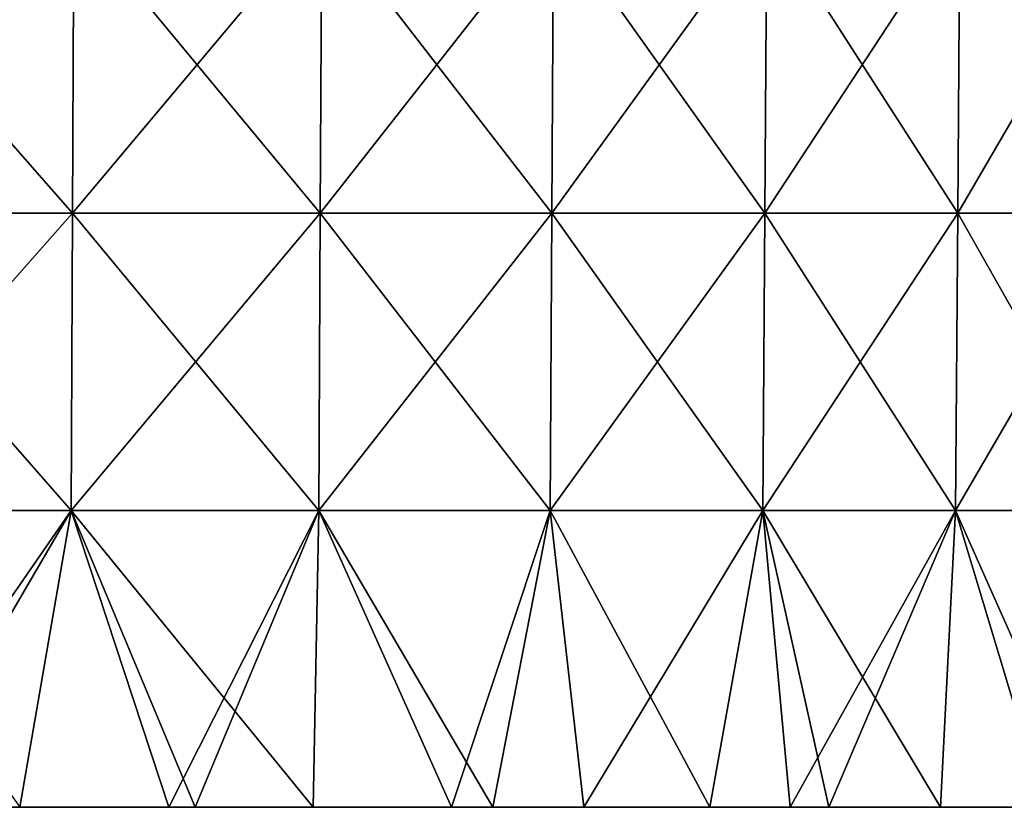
# Model space of a CAD drawing. Header units: millimetres. Extents: x -125 to 125, y -51 to 12.
# Tile 65 of 79: x 60 to 100, y -51 to -19. Entities that reach past the tile are written whole.
import ezdxf

# ---------------------------------------------------------------- set-up
doc = ezdxf.new("R2010")
doc.units = ezdxf.units.MM
doc.header["$LTSCALE"] = 65.185185
for name, color, linetype in [('117', 7, 'CONTINUOUS'), ('118', 7, 'CONTINUOUS'), ('119', 7, 'CONTINUOUS')]:
    doc.layers.add(name, color=color, linetype=linetype)

msp = doc.modelspace()

# ---------------------------------------------------------------- linework, layer by layer
at = {"layer": '117', "color": 1, "linetype": 'CONTINUOUS'}
for points in [[(62.343, -27.061, 107.981), (51.84, -15.076, 113.513), (51.796, -27.061, 113.418), (62.343, -27.061, 107.981)], [(62.395, -15.076, 108.071), (51.84, -15.076, 113.513), (62.343, -27.061, 107.981), (62.395, -15.076, 108.071)], [(72.325, -27.061, 101.566), (62.395, -15.076, 108.071), (62.343, -27.061, 107.981), (72.325, -27.061, 101.566)], [(72.385, -15.076, 101.651), (62.395, -15.076, 108.071), (72.325, -27.061, 101.566), (72.385, -15.076, 101.651)], [(81.652, -27.061, 94.231), (72.385, -15.076, 101.651), (72.325, -27.061, 101.566), (81.652, -27.061, 94.231)], [(81.72, -15.076, 94.31), (72.385, -15.076, 101.651), (81.652, -27.061, 94.231), (81.72, -15.076, 94.31)], [(90.239, -27.061, 86.043), (81.72, -15.076, 94.31), (81.652, -27.061, 94.231), (90.239, -27.061, 86.043)], [(90.315, -15.076, 86.115), (81.72, -15.076, 94.31), (90.239, -27.061, 86.043), (90.315, -15.076, 86.115)], [(98.009, -27.061, 77.075), (90.315, -15.076, 86.115), (90.239, -27.061, 86.043), (98.009, -27.061, 77.075)], [(98.091, -15.076, 77.14), (90.315, -15.076, 86.115), (98.009, -27.061, 77.075), (98.091, -15.076, 77.14)], [(104.892, -27.061, 67.41), (98.091, -15.076, 77.14), (98.009, -27.061, 77.075), (104.892, -27.061, 67.41)], [(104.98, -15.076, 67.467), (98.091, -15.076, 77.14), (104.892, -27.061, 67.41), (104.98, -15.076, 67.467)], [(62.29, -39.047, 107.89), (51.796, -27.061, 113.418), (51.753, -39.047, 113.323), (62.29, -39.047, 107.89)], [(62.343, -27.061, 107.981), (51.796, -27.061, 113.418), (62.29, -39.047, 107.89), (62.343, -27.061, 107.981)], [(72.264, -39.047, 101.48), (62.343, -27.061, 107.981), (62.29, -39.047, 107.89), (72.264, -39.047, 101.48)], [(72.325, -27.061, 101.566), (62.343, -27.061, 107.981), (72.264, -39.047, 101.48), (72.325, -27.061, 101.566)], [(81.583, -39.047, 94.152), (72.325, -27.061, 101.566), (72.264, -39.047, 101.48), (81.583, -39.047, 94.152)], [(81.652, -27.061, 94.231), (72.325, -27.061, 101.566), (81.583, -39.047, 94.152), (81.652, -27.061, 94.231)], [(90.163, -39.047, 85.971), (81.652, -27.061, 94.231), (81.583, -39.047, 94.152), (90.163, -39.047, 85.971)], [(90.239, -27.061, 86.043), (81.652, -27.061, 94.231), (90.163, -39.047, 85.971), (90.239, -27.061, 86.043)], [(97.927, -39.047, 77.011), (90.239, -27.061, 86.043), (90.163, -39.047, 85.971), (97.927, -39.047, 77.011)], [(98.009, -27.061, 77.075), (90.239, -27.061, 86.043), (97.927, -39.047, 77.011), (98.009, -27.061, 77.075)], [(104.804, -39.047, 67.353), (98.009, -27.061, 77.075), (97.927, -39.047, 77.011), (104.804, -39.047, 67.353)], [(104.892, -27.061, 67.41), (98.009, -27.061, 77.075), (104.804, -39.047, 67.353), (104.892, -27.061, 67.41)], [(62.29, -39.047, 107.89), (51.753, -39.047, 113.323), (60.211, -51.02, 108.944), (62.29, -39.047, 107.89)], [(66.225, -51.02, 105.397), (62.29, -39.047, 107.89), (60.211, -51.02, 108.944), (66.225, -51.02, 105.397)], [(67.289, -51.02, 104.721), (62.29, -39.047, 107.89), (66.225, -51.02, 105.397), (67.289, -51.02, 104.721)], [(72.264, -39.047, 101.48), (62.29, -39.047, 107.89), (72.031, -51.02, 101.518), (72.264, -39.047, 101.48)], [(72.031, -51.02, 101.518), (62.29, -39.047, 107.89), (67.289, -51.02, 104.721), (72.031, -51.02, 101.518)], [(77.61, -51.02, 97.319), (72.264, -39.047, 101.48), (72.031, -51.02, 101.518), (77.61, -51.02, 97.319)], [(81.583, -39.047, 94.152), (72.264, -39.047, 101.48), (79.275, -51.02, 95.968), (81.583, -39.047, 94.152)], [(79.275, -51.02, 95.968), (72.264, -39.047, 101.48), (77.61, -51.02, 97.319), (79.275, -51.02, 95.968)], [(82.944, -51.02, 92.815), (81.583, -39.047, 94.152), (79.275, -51.02, 95.968), (82.944, -51.02, 92.815)], [(90.163, -39.047, 85.971), (81.583, -39.047, 94.152), (88.018, -51.02, 88.018), (90.163, -39.047, 85.971)], [(88.018, -51.02, 88.018), (81.583, -39.047, 94.152), (82.944, -51.02, 92.815), (88.018, -51.02, 88.018)], [(91.262, -51.02, 84.65), (90.163, -39.047, 85.971), (88.018, -51.02, 88.018), (91.262, -51.02, 84.65)], [(97.927, -39.047, 77.011), (90.163, -39.047, 85.971), (97.319, -51.02, 77.61), (97.927, -39.047, 77.011)], [(97.319, -51.02, 77.61), (90.163, -39.047, 85.971), (92.815, -51.02, 82.944), (97.319, -51.02, 77.61)], [(92.815, -51.02, 82.944), (90.163, -39.047, 85.971), (91.262, -51.02, 84.65), (92.815, -51.02, 82.944)], [(101.518, -51.02, 72.031), (97.927, -39.047, 77.011), (97.319, -51.02, 77.61), (101.518, -51.02, 72.031)], [(104.804, -39.047, 67.353), (97.927, -39.047, 77.011), (103.245, -51.02, 69.533), (104.804, -39.047, 67.353)], [(103.245, -51.02, 69.533), (97.927, -39.047, 77.011), (101.518, -51.02, 72.031), (103.245, -51.02, 69.533)]]:
    msp.add_3dface(points, dxfattribs=at)
at = {"layer": '118', "color": 1, "linetype": 'CONTINUOUS'}
for points in [[(62.395, -15.076, -108.071), (51.796, -27.061, -113.418), (51.84, -15.076, -113.513), (62.395, -15.076, -108.071)], [(62.343, -27.061, -107.981), (51.796, -27.061, -113.418), (62.395, -15.076, -108.071), (62.343, -27.061, -107.981)], [(72.385, -15.076, -101.651), (62.343, -27.061, -107.981), (62.395, -15.076, -108.071), (72.385, -15.076, -101.651)], [(72.325, -27.061, -101.566), (62.343, -27.061, -107.981), (72.385, -15.076, -101.651), (72.325, -27.061, -101.566)], [(81.72, -15.076, -94.31), (72.325, -27.061, -101.566), (72.385, -15.076, -101.651), (81.72, -15.076, -94.31)], [(81.652, -27.061, -94.231), (72.325, -27.061, -101.566), (81.72, -15.076, -94.31), (81.652, -27.061, -94.231)], [(90.315, -15.076, -86.115), (81.652, -27.061, -94.231), (81.72, -15.076, -94.31), (90.315, -15.076, -86.115)], [(90.239, -27.061, -86.043), (81.652, -27.061, -94.231), (90.315, -15.076, -86.115), (90.239, -27.061, -86.043)], [(98.009, -27.061, -77.075), (90.239, -27.061, -86.043), (98.091, -15.076, -77.14), (98.009, -27.061, -77.075)], [(98.091, -15.076, -77.14), (90.239, -27.061, -86.043), (90.315, -15.076, -86.115), (98.091, -15.076, -77.14)], [(104.98, -15.076, -67.467), (98.009, -27.061, -77.075), (98.091, -15.076, -77.14), (104.98, -15.076, -67.467)], [(104.892, -27.061, -67.41), (98.009, -27.061, -77.075), (104.98, -15.076, -67.467), (104.892, -27.061, -67.41)], [(62.29, -39.047, -107.89), (51.753, -39.047, -113.323), (62.343, -27.061, -107.981), (62.29, -39.047, -107.89)], [(62.343, -27.061, -107.981), (51.753, -39.047, -113.323), (51.796, -27.061, -113.418), (62.343, -27.061, -107.981)], [(72.264, -39.047, -101.48), (62.29, -39.047, -107.89), (72.325, -27.061, -101.566), (72.264, -39.047, -101.48)], [(72.325, -27.061, -101.566), (62.29, -39.047, -107.89), (62.343, -27.061, -107.981), (72.325, -27.061, -101.566)], [(81.652, -27.061, -94.231), (72.264, -39.047, -101.48), (72.325, -27.061, -101.566), (81.652, -27.061, -94.231)], [(81.583, -39.047, -94.152), (72.264, -39.047, -101.48), (81.652, -27.061, -94.231), (81.583, -39.047, -94.152)], [(90.239, -27.061, -86.043), (81.583, -39.047, -94.152), (81.652, -27.061, -94.231), (90.239, -27.061, -86.043)], [(90.163, -39.047, -85.971), (81.583, -39.047, -94.152), (90.239, -27.061, -86.043), (90.163, -39.047, -85.971)], [(98.009, -27.061, -77.075), (90.163, -39.047, -85.971), (90.239, -27.061, -86.043), (98.009, -27.061, -77.075)], [(97.927, -39.047, -77.011), (90.163, -39.047, -85.971), (98.009, -27.061, -77.075), (97.927, -39.047, -77.011)], [(104.804, -39.047, -67.353), (97.927, -39.047, -77.011), (104.892, -27.061, -67.41), (104.804, -39.047, -67.353)], [(104.892, -27.061, -67.41), (97.927, -39.047, -77.011), (98.009, -27.061, -77.075), (104.892, -27.061, -67.41)], [(62.29, -39.047, -107.89), (54.008, -51.02, -112.149), (51.753, -39.047, -113.323), (62.29, -39.047, -107.89)], [(55.302, -51.02, -111.517), (54.008, -51.02, -112.149), (62.29, -39.047, -107.89), (55.302, -51.02, -111.517)], [(60.211, -51.02, -108.944), (55.302, -51.02, -111.517), (62.29, -39.047, -107.89), (60.211, -51.02, -108.944)], [(66.225, -51.02, -105.397), (60.211, -51.02, -108.944), (62.29, -39.047, -107.89), (66.225, -51.02, -105.397)], [(72.264, -39.047, -101.48), (66.225, -51.02, -105.397), (62.29, -39.047, -107.89), (72.264, -39.047, -101.48)], [(67.289, -51.02, -104.721), (66.225, -51.02, -105.397), (72.264, -39.047, -101.48), (67.289, -51.02, -104.721)], [(72.031, -51.02, -101.518), (67.289, -51.02, -104.721), (72.264, -39.047, -101.48), (72.031, -51.02, -101.518)], [(77.61, -51.02, -97.319), (72.031, -51.02, -101.518), (72.264, -39.047, -101.48), (77.61, -51.02, -97.319)], [(81.583, -39.047, -94.152), (77.61, -51.02, -97.319), (72.264, -39.047, -101.48), (81.583, -39.047, -94.152)], [(79.275, -51.02, -95.968), (77.61, -51.02, -97.319), (81.583, -39.047, -94.152), (79.275, -51.02, -95.968)], [(82.944, -51.02, -92.815), (79.275, -51.02, -95.968), (81.583, -39.047, -94.152), (82.944, -51.02, -92.815)], [(90.163, -39.047, -85.971), (82.944, -51.02, -92.815), (81.583, -39.047, -94.152), (90.163, -39.047, -85.971)], [(88.018, -51.02, -88.018), (82.944, -51.02, -92.815), (90.163, -39.047, -85.971), (88.018, -51.02, -88.018)], [(91.262, -51.02, -84.65), (88.018, -51.02, -88.018), (90.163, -39.047, -85.971), (91.262, -51.02, -84.65)], [(97.927, -39.047, -77.011), (91.262, -51.02, -84.65), (90.163, -39.047, -85.971), (97.927, -39.047, -77.011)], [(92.815, -51.02, -82.944), (91.262, -51.02, -84.65), (97.927, -39.047, -77.011), (92.815, -51.02, -82.944)], [(97.319, -51.02, -77.61), (92.815, -51.02, -82.944), (97.927, -39.047, -77.011), (97.319, -51.02, -77.61)], [(101.518, -51.02, -72.031), (97.319, -51.02, -77.61), (97.927, -39.047, -77.011), (101.518, -51.02, -72.031)], [(104.804, -39.047, -67.353), (101.518, -51.02, -72.031), (97.927, -39.047, -77.011), (104.804, -39.047, -67.353)]]:
    msp.add_3dface(points, dxfattribs=at)
at = {"layer": '119', "color": 1, "linetype": 'CONTINUOUS'}
for points in [[(55.302, -51.02, -111.517), (67.289, -51.02, -104.721), (55.298, -51.02, -99.748), (55.302, -51.02, -111.517)], [(67.289, -51.02, -104.721), (67.284, -51.02, -93.057), (55.298, -51.02, -99.748), (67.289, -51.02, -104.721)], [(66.225, -51.02, 105.397), (60.211, -51.02, 108.944), (55.298, -51.02, 99.748), (66.225, -51.02, 105.397)], [(67.284, -51.02, 93.057), (67.289, -51.02, 104.721), (55.298, -51.02, 99.748), (67.284, -51.02, 93.057)], [(67.289, -51.02, 104.721), (66.225, -51.02, 105.397), (55.298, -51.02, 99.748), (67.289, -51.02, 104.721)], [(67.284, -51.02, 69.793), (67.284, -51.02, 81.425), (55.298, -51.02, 76.278), (67.284, -51.02, 69.793)], [(55.298, -51.02, 52.808), (67.284, -51.02, 58.161), (55.298, -51.02, 64.543), (55.298, -51.02, 52.808)], [(67.284, -51.02, 58.161), (67.284, -51.02, 69.793), (55.298, -51.02, 64.543), (67.284, -51.02, 58.161)], [(55.298, -51.02, 41.073), (67.284, -51.02, 46.529), (55.298, -51.02, 52.808), (55.298, -51.02, 41.073)], [(67.284, -51.02, 46.529), (67.284, -51.02, 58.161), (55.298, -51.02, 52.808), (67.284, -51.02, 46.529)], [(55.298, -51.02, 29.338), (67.284, -51.02, 34.896), (55.298, -51.02, 41.073), (55.298, -51.02, 29.338)], [(67.284, -51.02, 34.896), (67.284, -51.02, 46.529), (55.298, -51.02, 41.073), (67.284, -51.02, 34.896)], [(55.298, -51.02, 17.603), (67.284, -51.02, 23.264), (55.298, -51.02, 29.338), (55.298, -51.02, 17.603)], [(67.284, -51.02, 23.264), (67.284, -51.02, 34.896), (55.298, -51.02, 29.338), (67.284, -51.02, 23.264)], [(55.298, -51.02, 5.868), (67.284, -51.02, 11.632), (55.298, -51.02, 17.603), (55.298, -51.02, 5.868)], [(67.284, -51.02, 11.632), (67.284, -51.02, 23.264), (55.298, -51.02, 17.603), (67.284, -51.02, 11.632)], [(55.298, -51.02, -5.868), (67.284, -51.02, 0), (55.298, -51.02, 5.868), (55.298, -51.02, -5.868)], [(55.298, -51.02, 64.543), (67.284, -51.02, 69.793), (55.298, -51.02, 76.278), (55.298, -51.02, 64.543)], [(55.298, -51.02, 88.013), (67.284, -51.02, 93.057), (55.298, -51.02, 99.748), (55.298, -51.02, 88.013)], [(55.298, -51.02, 76.278), (67.284, -51.02, 81.425), (55.298, -51.02, 88.013), (55.298, -51.02, 76.278)], [(67.284, -51.02, 81.425), (67.284, -51.02, 93.057), (55.298, -51.02, 88.013), (67.284, -51.02, 81.425)], [(55.298, -51.02, -88.013), (67.284, -51.02, -81.425), (55.298, -51.02, -76.278), (55.298, -51.02, -88.013)], [(67.284, -51.02, -81.425), (67.284, -51.02, -69.793), (55.298, -51.02, -76.278), (67.284, -51.02, -81.425)], [(55.298, -51.02, -99.748), (67.284, -51.02, -93.057), (55.298, -51.02, -88.013), (55.298, -51.02, -99.748)], [(67.284, -51.02, -93.057), (67.284, -51.02, -81.425), (55.298, -51.02, -88.013), (67.284, -51.02, -93.057)], [(67.284, -51.02, -69.793), (67.284, -51.02, -58.161), (55.298, -51.02, -64.543), (67.284, -51.02, -69.793)], [(67.284, -51.02, 0), (67.284, -51.02, 11.632), (55.298, -51.02, 5.868), (67.284, -51.02, 0)], [(55.298, -51.02, -17.603), (67.284, -51.02, -11.632), (55.298, -51.02, -5.868), (55.298, -51.02, -17.603)], [(67.284, -51.02, -11.632), (67.284, -51.02, 0), (55.298, -51.02, -5.868), (67.284, -51.02, -11.632)], [(55.298, -51.02, -29.338), (67.284, -51.02, -23.264), (55.298, -51.02, -17.603), (55.298, -51.02, -29.338)], [(67.284, -51.02, -23.264), (67.284, -51.02, -11.632), (55.298, -51.02, -17.603), (67.284, -51.02, -23.264)], [(55.298, -51.02, -41.073), (67.284, -51.02, -34.896), (55.298, -51.02, -29.338), (55.298, -51.02, -41.073)], [(67.284, -51.02, -34.896), (67.284, -51.02, -23.264), (55.298, -51.02, -29.338), (67.284, -51.02, -34.896)], [(55.298, -51.02, -52.808), (67.284, -51.02, -46.529), (55.298, -51.02, -41.073), (55.298, -51.02, -52.808)], [(67.284, -51.02, -46.529), (67.284, -51.02, -34.896), (55.298, -51.02, -41.073), (67.284, -51.02, -46.529)], [(55.298, -51.02, -64.543), (67.284, -51.02, -58.161), (55.298, -51.02, -52.808), (55.298, -51.02, -64.543)], [(67.284, -51.02, -58.161), (67.284, -51.02, -46.529), (55.298, -51.02, -52.808), (67.284, -51.02, -58.161)], [(55.298, -51.02, -76.278), (67.284, -51.02, -69.793), (55.298, -51.02, -64.543), (55.298, -51.02, -76.278)], [(55.302, -51.02, -111.517), (66.225, -51.02, -105.397), (67.289, -51.02, -104.721), (55.302, -51.02, -111.517)], [(55.302, -51.02, -111.517), (60.211, -51.02, -108.944), (66.225, -51.02, -105.397), (55.302, -51.02, -111.517)], [(79.275, -51.02, -95.968), (79.27, -51.02, -84.633), (67.284, -51.02, -93.057), (79.275, -51.02, -95.968)], [(67.289, -51.02, -104.721), (79.275, -51.02, -95.968), (67.284, -51.02, -93.057), (67.289, -51.02, -104.721)], [(77.61, -51.02, 97.319), (72.031, -51.02, 101.518), (67.284, -51.02, 93.057), (77.61, -51.02, 97.319)], [(79.27, -51.02, 84.633), (79.275, -51.02, 95.968), (67.284, -51.02, 93.057), (79.27, -51.02, 84.633)], [(79.275, -51.02, 95.968), (77.61, -51.02, 97.319), (67.284, -51.02, 93.057), (79.275, -51.02, 95.968)], [(72.031, -51.02, 101.518), (67.289, -51.02, 104.721), (67.284, -51.02, 93.057), (72.031, -51.02, 101.518)], [(67.284, -51.02, 81.425), (79.27, -51.02, 84.633), (67.284, -51.02, 93.057), (67.284, -51.02, 81.425)], [(67.284, -51.02, 69.793), (79.27, -51.02, 73.349), (67.284, -51.02, 81.425), (67.284, -51.02, 69.793)], [(79.27, -51.02, 73.349), (79.27, -51.02, 84.633), (67.284, -51.02, 81.425), (79.27, -51.02, 73.349)], [(67.284, -51.02, 58.161), (79.27, -51.02, 62.064), (67.284, -51.02, 69.793), (67.284, -51.02, 58.161)], [(79.27, -51.02, 62.064), (79.27, -51.02, 73.349), (67.284, -51.02, 69.793), (79.27, -51.02, 62.064)], [(67.284, -51.02, 46.529), (79.27, -51.02, 50.78), (67.284, -51.02, 58.161), (67.284, -51.02, 46.529)], [(79.27, -51.02, 50.78), (79.27, -51.02, 62.064), (67.284, -51.02, 58.161), (79.27, -51.02, 50.78)], [(67.284, -51.02, 34.896), (79.27, -51.02, 39.495), (67.284, -51.02, 46.529), (67.284, -51.02, 34.896)], [(67.284, -51.02, -46.529), (79.27, -51.02, -39.495), (67.284, -51.02, -34.896), (67.284, -51.02, -46.529)], [(79.27, -51.02, -39.495), (79.27, -51.02, -28.211), (67.284, -51.02, -34.896), (79.27, -51.02, -39.495)], [(67.284, -51.02, -58.161), (79.27, -51.02, -50.78), (67.284, -51.02, -46.529), (67.284, -51.02, -58.161)], [(79.27, -51.02, -50.78), (79.27, -51.02, -39.495), (67.284, -51.02, -46.529), (79.27, -51.02, -50.78)], [(67.284, -51.02, -69.793), (79.27, -51.02, -62.064), (67.284, -51.02, -58.161), (67.284, -51.02, -69.793)], [(79.27, -51.02, -62.064), (79.27, -51.02, -50.78), (67.284, -51.02, -58.161), (79.27, -51.02, -62.064)], [(67.284, -51.02, -81.425), (79.27, -51.02, -73.349), (67.284, -51.02, -69.793), (67.284, -51.02, -81.425)], [(79.27, -51.02, -73.349), (79.27, -51.02, -62.064), (67.284, -51.02, -69.793), (79.27, -51.02, -73.349)], [(67.284, -51.02, -93.057), (79.27, -51.02, -84.633), (67.284, -51.02, -81.425), (67.284, -51.02, -93.057)], [(79.27, -51.02, -84.633), (79.27, -51.02, -73.349), (67.284, -51.02, -81.425), (79.27, -51.02, -84.633)], [(79.27, -51.02, -28.211), (79.27, -51.02, -16.927), (67.284, -51.02, -23.264), (79.27, -51.02, -28.211)], [(79.27, -51.02, 39.495), (79.27, -51.02, 50.78), (67.284, -51.02, 46.529), (79.27, -51.02, 39.495)], [(67.284, -51.02, 23.264), (79.27, -51.02, 28.211), (67.284, -51.02, 34.896), (67.284, -51.02, 23.264)], [(79.27, -51.02, 28.211), (79.27, -51.02, 39.495), (67.284, -51.02, 34.896), (79.27, -51.02, 28.211)], [(67.284, -51.02, 11.632), (79.27, -51.02, 16.927), (67.284, -51.02, 23.264), (67.284, -51.02, 11.632)], [(79.27, -51.02, 16.927), (79.27, -51.02, 28.211), (67.284, -51.02, 23.264), (79.27, -51.02, 16.927)], [(67.284, -51.02, 0), (79.27, -51.02, 5.642), (67.284, -51.02, 11.632), (67.284, -51.02, 0)], [(79.27, -51.02, 5.642), (79.27, -51.02, 16.927), (67.284, -51.02, 11.632), (79.27, -51.02, 5.642)], [(67.284, -51.02, -11.632), (79.27, -51.02, -5.642), (67.284, -51.02, 0), (67.284, -51.02, -11.632)], [(79.27, -51.02, -5.642), (79.27, -51.02, 5.642), (67.284, -51.02, 0), (79.27, -51.02, -5.642)], [(67.284, -51.02, -23.264), (79.27, -51.02, -16.927), (67.284, -51.02, -11.632), (67.284, -51.02, -23.264)], [(79.27, -51.02, -16.927), (79.27, -51.02, -5.642), (67.284, -51.02, -11.632), (79.27, -51.02, -16.927)], [(67.284, -51.02, -34.896), (79.27, -51.02, -28.211), (67.284, -51.02, -23.264), (67.284, -51.02, -34.896)], [(67.289, -51.02, -104.721), (72.031, -51.02, -101.518), (77.61, -51.02, -97.319), (67.289, -51.02, -104.721)], [(67.289, -51.02, -104.721), (77.61, -51.02, -97.319), (79.275, -51.02, -95.968), (67.289, -51.02, -104.721)], [(79.27, -51.02, -84.633), (91.262, -51.02, -84.65), (79.27, -51.02, -73.349), (79.27, -51.02, -84.633)], [(91.262, -51.02, -84.65), (91.256, -51.02, -73.314), (79.27, -51.02, -73.349), (91.262, -51.02, -84.65)], [(88.018, -51.02, -88.018), (91.262, -51.02, -84.65), (79.27, -51.02, -84.633), (88.018, -51.02, -88.018)], [(79.275, -51.02, -95.968), (88.018, -51.02, -88.018), (79.27, -51.02, -84.633), (79.275, -51.02, -95.968)], [(82.944, -51.02, 92.815), (79.275, -51.02, 95.968), (79.27, -51.02, 84.633), (82.944, -51.02, 92.815)], [(88.018, -51.02, 88.018), (82.944, -51.02, 92.815), (79.27, -51.02, 84.633), (88.018, -51.02, 88.018)], [(79.27, -51.02, 73.349), (91.262, -51.02, 84.65), (79.27, -51.02, 84.633), (79.27, -51.02, 73.349)], [(91.256, -51.02, 73.314), (91.262, -51.02, 84.65), (79.27, -51.02, 73.349), (91.256, -51.02, 73.314)], [(91.262, -51.02, 84.65), (88.018, -51.02, 88.018), (79.27, -51.02, 84.633), (91.262, -51.02, 84.65)], [(79.27, -51.02, 62.064), (91.256, -51.02, 73.314), (79.27, -51.02, 73.349), (79.27, -51.02, 62.064)], [(79.27, -51.02, 50.78), (91.256, -51.02, 62.035), (79.27, -51.02, 62.064), (79.27, -51.02, 50.78)], [(91.256, -51.02, -16.919), (91.256, -51.02, -5.64), (79.27, -51.02, -5.642), (91.256, -51.02, -16.919)], [(79.27, -51.02, -28.211), (91.256, -51.02, -28.198), (79.27, -51.02, -16.927), (79.27, -51.02, -28.211)], [(91.256, -51.02, -28.198), (91.256, -51.02, -16.919), (79.27, -51.02, -16.927), (91.256, -51.02, -28.198)], [(79.27, -51.02, -39.495), (91.256, -51.02, -39.477), (79.27, -51.02, -28.211), (79.27, -51.02, -39.495)], [(91.256, -51.02, -39.477), (91.256, -51.02, -28.198), (79.27, -51.02, -28.211), (91.256, -51.02, -39.477)], [(79.27, -51.02, -50.78), (91.256, -51.02, -50.756), (79.27, -51.02, -39.495), (79.27, -51.02, -50.78)], [(91.256, -51.02, -50.756), (91.256, -51.02, -39.477), (79.27, -51.02, -39.495), (91.256, -51.02, -50.756)], [(79.27, -51.02, -62.064), (91.256, -51.02, -62.035), (79.27, -51.02, -50.78), (79.27, -51.02, -62.064)], [(91.256, -51.02, -62.035), (91.256, -51.02, -50.756), (79.27, -51.02, -50.78), (91.256, -51.02, -62.035)], [(79.27, -51.02, -73.349), (91.256, -51.02, -73.314), (79.27, -51.02, -62.064), (79.27, -51.02, -73.349)], [(91.256, -51.02, -73.314), (91.256, -51.02, -62.035), (79.27, -51.02, -62.064), (91.256, -51.02, -73.314)], [(79.27, -51.02, -16.927), (91.256, -51.02, -16.919), (79.27, -51.02, -5.642), (79.27, -51.02, -16.927)], [(91.256, -51.02, 62.035), (91.256, -51.02, 73.314), (79.27, -51.02, 62.064), (91.256, -51.02, 62.035)], [(79.27, -51.02, 39.495), (91.256, -51.02, 50.756), (79.27, -51.02, 50.78), (79.27, -51.02, 39.495)], [(91.256, -51.02, 50.756), (91.256, -51.02, 62.035), (79.27, -51.02, 50.78), (91.256, -51.02, 50.756)], [(79.27, -51.02, 28.211), (91.256, -51.02, 39.477), (79.27, -51.02, 39.495), (79.27, -51.02, 28.211)], [(91.256, -51.02, 39.477), (91.256, -51.02, 50.756), (79.27, -51.02, 39.495), (91.256, -51.02, 39.477)], [(79.27, -51.02, 16.927), (91.256, -51.02, 28.198), (79.27, -51.02, 28.211), (79.27, -51.02, 16.927)], [(91.256, -51.02, 28.198), (91.256, -51.02, 39.477), (79.27, -51.02, 28.211), (91.256, -51.02, 28.198)], [(79.27, -51.02, 5.642), (91.256, -51.02, 16.919), (79.27, -51.02, 16.927), (79.27, -51.02, 5.642)], [(91.256, -51.02, 16.919), (91.256, -51.02, 28.198), (79.27, -51.02, 16.927), (91.256, -51.02, 16.919)], [(79.27, -51.02, -5.642), (91.256, -51.02, 5.64), (79.27, -51.02, 5.642), (79.27, -51.02, -5.642)], [(91.256, -51.02, 5.64), (91.256, -51.02, 16.919), (79.27, -51.02, 5.642), (91.256, -51.02, 5.64)], [(91.256, -51.02, -5.64), (91.256, -51.02, 5.64), (79.27, -51.02, -5.642), (91.256, -51.02, -5.64)], [(79.275, -51.02, -95.968), (82.944, -51.02, -92.815), (88.018, -51.02, -88.018), (79.275, -51.02, -95.968)], [(101.518, -51.02, -72.031), (103.245, -51.02, -69.533), (91.256, -51.02, -73.314), (101.518, -51.02, -72.031)], [(97.319, -51.02, -77.61), (101.518, -51.02, -72.031), (91.256, -51.02, -73.314), (97.319, -51.02, -77.61)], [(91.262, -51.02, -84.65), (97.319, -51.02, -77.61), (91.256, -51.02, -73.314), (91.262, -51.02, -84.65)], [(92.815, -51.02, 82.944), (91.262, -51.02, 84.65), (91.256, -51.02, 73.314), (92.815, -51.02, 82.944)], [(97.319, -51.02, 77.61), (92.815, -51.02, 82.944), (91.256, -51.02, 73.314), (97.319, -51.02, 77.61)], [(91.256, -51.02, 62.035), (101.518, -51.02, 72.031), (91.256, -51.02, 73.314), (91.256, -51.02, 62.035)], [(101.518, -51.02, 72.031), (97.319, -51.02, 77.61), (91.256, -51.02, 73.314), (101.518, -51.02, 72.031)], [(103.242, -51.02, 57.876), (103.245, -51.02, 69.533), (91.256, -51.02, 62.035), (103.242, -51.02, 57.876)], [(103.245, -51.02, 69.533), (101.518, -51.02, 72.031), (91.256, -51.02, 62.035), (103.245, -51.02, 69.533)], [(103.242, -51.02, -23.15), (103.242, -51.02, -11.575), (91.256, -51.02, -16.919), (103.242, -51.02, -23.15)], [(91.256, -51.02, -39.477), (103.242, -51.02, -34.726), (91.256, -51.02, -28.198), (91.256, -51.02, -39.477)], [(103.242, -51.02, -34.726), (103.242, -51.02, -23.15), (91.256, -51.02, -28.198), (103.242, -51.02, -34.726)], [(91.256, -51.02, -50.756), (103.242, -51.02, -46.301), (91.256, -51.02, -39.477), (91.256, -51.02, -50.756)], [(103.242, -51.02, -46.301), (103.242, -51.02, -34.726), (91.256, -51.02, -39.477), (103.242, -51.02, -46.301)], [(91.256, -51.02, -62.035), (103.242, -51.02, -57.876), (91.256, -51.02, -50.756), (91.256, -51.02, -62.035)], [(103.242, -51.02, -57.876), (103.242, -51.02, -46.301), (91.256, -51.02, -50.756), (103.242, -51.02, -57.876)], [(91.256, -51.02, -28.198), (103.242, -51.02, -23.15), (91.256, -51.02, -16.919), (91.256, -51.02, -28.198)], [(91.256, -51.02, 39.477), (103.242, -51.02, 46.301), (91.256, -51.02, 50.756), (91.256, -51.02, 39.477)], [(103.242, -51.02, 46.301), (103.242, -51.02, 57.876), (91.256, -51.02, 50.756), (103.242, -51.02, 46.301)], [(91.256, -51.02, 28.198), (103.242, -51.02, 34.726), (91.256, -51.02, 39.477), (91.256, -51.02, 28.198)], [(103.242, -51.02, 34.726), (103.242, -51.02, 46.301), (91.256, -51.02, 39.477), (103.242, -51.02, 34.726)], [(91.256, -51.02, 16.919), (103.242, -51.02, 23.15), (91.256, -51.02, 28.198), (91.256, -51.02, 16.919)], [(103.242, -51.02, 23.15), (103.242, -51.02, 34.726), (91.256, -51.02, 28.198), (103.242, -51.02, 23.15)], [(91.256, -51.02, 5.64), (103.242, -51.02, 11.575), (91.256, -51.02, 16.919), (91.256, -51.02, 5.64)], [(103.242, -51.02, 11.575), (103.242, -51.02, 23.15), (91.256, -51.02, 16.919), (103.242, -51.02, 11.575)], [(91.256, -51.02, -5.64), (103.242, -51.02), (91.256, -51.02, 5.64), (91.256, -51.02, -5.64)], [(103.242, -51.02), (103.242, -51.02, 11.575), (91.256, -51.02, 5.64), (103.242, -51.02)], [(91.256, -51.02, -16.919), (103.242, -51.02, -11.575), (91.256, -51.02, -5.64), (91.256, -51.02, -16.919)], [(103.242, -51.02, -11.575), (103.242, -51.02), (91.256, -51.02, -5.64), (103.242, -51.02, -11.575)], [(91.256, -51.02, -73.314), (103.245, -51.02, -69.533), (91.256, -51.02, -62.035), (91.256, -51.02, -73.314)], [(103.245, -51.02, -69.533), (103.242, -51.02, -57.876), (91.256, -51.02, -62.035), (103.245, -51.02, -69.533)], [(91.256, -51.02, 50.756), (103.242, -51.02, 57.876), (91.256, -51.02, 62.035), (91.256, -51.02, 50.756)], [(91.262, -51.02, -84.65), (92.815, -51.02, -82.944), (97.319, -51.02, -77.61), (91.262, -51.02, -84.65)]]:
    msp.add_3dface(points, dxfattribs=at)

doc.saveas('drawing.dxf')
